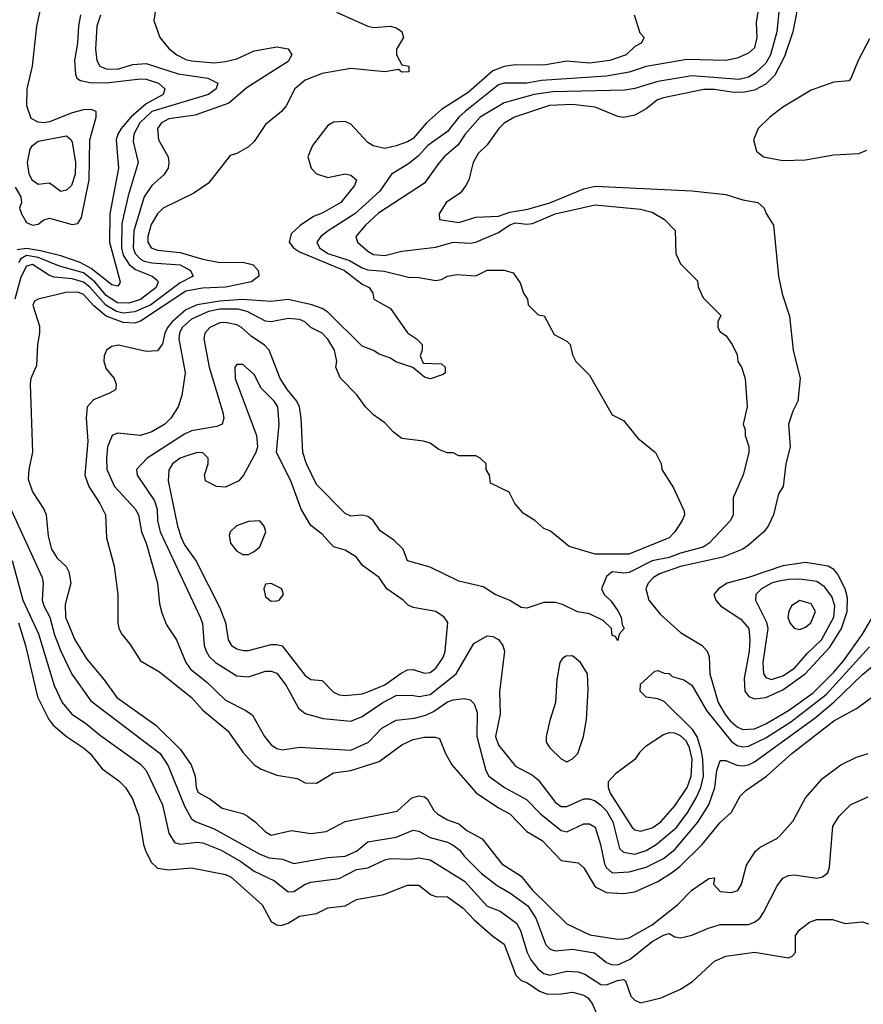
# Model space of a CAD drawing. Header units: inches. Extents: x 1793402 to 1900366, y 320852 to 470679.
# Tile 253 of 256: x 1844326 to 1847293, y 401827 to 405293. Entities that reach past the tile are written whole.
import ezdxf

# ---------------------------------------------------------------- set-up
doc = ezdxf.new("R2010")
doc.units = ezdxf.units.IN
doc.header["$MEASUREMENT"] = 0
doc.layers.add('B8440', color=7, linetype='Continuous')

msp = doc.modelspace()

# ---------------------------------------------------------------- linework, layer by layer
at = {"layer": 'B8440', "color": 4}
for points, elevation in [([(1847003.1, 405390), (1846988.8, 405250), (1846967.2, 405170), (1846950, 405140.7), (1846914.3, 405105.7), (1846890, 405091.3), (1846857.1, 405082.9), (1846690, 405095.4), (1846570, 405075.4), (1846490, 405051.3), (1846454.7, 405045.3), (1846200.7, 405039.3), (1846136, 405030), (1846030, 405000.5), (1845944.9, 404950), (1845892.4, 404890), (1845867.7, 404852.3), (1845819.1, 404810), (1845796.2, 404783.8), (1845750, 404717.2), (1845588.2, 404611.8), (1845541.6, 404570), (1845507.7, 404530), (1845513.4, 404510), (1845550, 404478.4), (1845570, 404467.2), (1845610, 404463.1), (1845670, 404478.4), (1845790, 404492.4), (1845850, 404510.3), (1845910, 404507), (1845930, 404510.4), (1846010, 404544.4), (1846050, 404571.6), (1846070, 404578), (1846110, 404573.4), (1846130, 404575.8), (1846209, 404610), (1846350, 404641.6), (1846510, 404626), (1846550, 404616), (1846594, 404590), (1846631.6, 404551.6), (1846634, 404470), (1846650, 404434), (1846710, 404374), (1846712.7, 404352.7), (1846730, 404314), (1846791.6, 404251.6), (1846782, 404230), (1846782, 404210), (1846790, 404194), (1846810, 404182), (1846832, 404150), (1846850, 404114), (1846852, 404090), (1846864.7, 404070), (1846878, 404030), (1846884.7, 403930), (1846871.3, 403870), (1846878, 403850), (1846878, 403830), (1846890.9, 403790.9), (1846890.8, 403770), (1846870.6, 403690.6), (1846835.5, 403610), (1846836, 403550), (1846826, 403530), (1846750.7, 403450), (1846730, 403436.2), (1846650, 403415.1), (1846610, 403399.8), (1846550, 403388.4), (1846470, 403347.8), (1846450, 403345.1), (1846410, 403349.3), (1846390, 403333.2), (1846372, 403290), (1846382, 403270), (1846406.4, 403246.4), (1846430, 403212), (1846441, 403190), (1846444.7, 403164.7), (1846452, 403150), (1846434, 403130), (1846430, 403108), (1846422, 403122), (1846410, 403126), (1846408, 403150), (1846378.6, 403178.6), (1846330, 403202), (1846288.4, 403208.4), (1846234.6, 403234.6), (1846210, 403242), (1846170, 403242), (1846110, 403222), (1846090, 403224), (1846049.3, 403249.3), (1845998, 403270), (1845956.5, 403296.5), (1845870, 403317.2), (1845770, 403366), (1845690, 403388.7), (1845674, 403430), (1845641.5, 403461.5), (1845593.6, 403493.6), (1845568.7, 403530), (1845550, 403544), (1845530, 403549), (1845490, 403546), (1845470, 403555.3), (1845370, 403657.2), (1845334.5, 403730), (1845322, 403770), (1845316.2, 403890), (1845309.6, 403930), (1845300.7, 403950), (1845267.6, 403990), (1845242, 404030), (1845202.9, 404130), (1845187.2, 404147.2), (1845139.5, 404179.5), (1845106, 404210), (1845090, 404218.7), (1845050, 404227.6), (1845030, 404225.6), (1844994.8, 404210), (1844977.3, 404190), (1844973.4, 404170), (1844992.4, 404070), (1845040.5, 403910), (1845044, 403890), (1845038, 403870), (1845018.5, 403861.5), (1844930, 403846.3), (1844905.7, 403834.3), (1844774, 403750), (1844736, 403710), (1844738.8, 403690), (1844799.6, 403599.6), (1844808.8, 403570), (1844810.3, 403530), (1844819.5, 403490), (1844960.5, 403190), (1844968.3, 403168.3), (1844974.9, 403090), (1844981.6, 403070), (1844991.8, 403051.8), (1845014, 403030), (1845090, 402983.8), (1845130, 402980.5), (1845190, 403000.5), (1845210, 403000.5), (1845230, 402993.4), (1845263, 402950), (1845306, 402870), (1845330, 402851), (1845393.2, 402833.2), (1845490, 402824), (1845530, 402840.5), (1845602.7, 402890), (1845650, 402914.4), (1845704.1, 402915.9), (1845730.6, 402910.6), (1845770, 402918.4), (1845861.6, 402990), (1845922.9, 403097.1), (1845970, 403124.7), (1845990, 403122), (1846010, 403112), (1846024.7, 403090), (1846030.8, 403070), (1846013, 402927), (1846016, 402850), (1845999.5, 402770), (1846010, 402739.1), (1846070, 402665.5), (1846130, 402633.4), (1846150, 402617.3), (1846210, 402537.3), (1846230, 402523), (1846250, 402523), (1846310, 402550.4), (1846330, 402550.4), (1846350, 402543.1), (1846370, 402528.5), (1846390, 402508.2), (1846411.7, 402470), (1846436.1, 402376.1), (1846450, 402363), (1846490, 402355.8), (1846530, 402368.9), (1846564.5, 402390), (1846635.8, 402450), (1846676, 402504), (1846705.5, 402554.5), (1846721.5, 402590), (1846730.8, 402630), (1846728.9, 402690), (1846722.5, 402722.5), (1846709, 402769), (1846694, 402794), (1846593.2, 402893.2), (1846570, 402902), (1846530, 402908), (1846508, 402930), (1846510, 402954), (1846560.4, 402999.6), (1846570, 403002), (1846592.7, 402992.7), (1846610, 402992), (1846621, 402981), (1846662, 402970), (1846690, 402950.8), (1846741.3, 402861.3), (1846830, 402752.4), (1846850, 402738.7), (1846870, 402733.7), (1846890, 402736), (1846950, 402765.2), (1847038, 402822), (1847162.7, 402917.3), (1847314.6, 403085.4)], 272), ([(1847070, 405378), (1847046, 405250), (1847016.7, 405163.3), (1846982.2, 405097.8), (1846950, 405065.7), (1846910, 405045.1), (1846870, 405036.4), (1846830, 405037.6), (1846770, 405047.6), (1846732.7, 405047.3), (1846590, 405017.6), (1846569, 405011), (1846530, 404979.3), (1846490, 404957.2), (1846450, 404949.2), (1846430, 404952.7), (1846350, 404985.6), (1846270, 404995.1), (1846189.2, 404990.8), (1846066.8, 404950), (1846030, 404929.3), (1846010.7, 404910), (1845970, 404853.2), (1845938, 404822), (1845920.5, 404790), (1845905.5, 404730), (1845894.9, 404710), (1845876.3, 404683.7), (1845825.5, 404650), (1845801, 404610), (1845802, 404590), (1845870, 404579.3), (1845930, 404597.6), (1846010, 404601.5), (1846050, 404615.6), (1846113.5, 404626.5), (1846190, 404648.2), (1846310, 404698.3), (1846350, 404707.2), (1846690.3, 404690.3), (1846810, 404678.4), (1846870, 404659.1), (1846922, 404650), (1846944.7, 404630), (1846951.1, 404611.1), (1846978, 404570), (1846994.8, 404390), (1847007.9, 404327.9), (1847034, 404250), (1847046.8, 404130), (1847070.7, 404030), (1847063, 403950), (1847044.9, 403915.1), (1847030.6, 403870), (1847036, 403790), (1847021, 403730), (1847011, 403650), (1846995.3, 403624.7), (1846977.3, 403550), (1846959.1, 403510), (1846944, 403490), (1846890, 403443.6), (1846870, 403429.6), (1846798.8, 403401.2), (1846650, 403368.5), (1846576.9, 403343.1), (1846555.5, 403330), (1846536.3, 403310), (1846528, 403290), (1846539.1, 403250), (1846579.9, 403199.9), (1846650, 403136.3), (1846726.8, 403090), (1846744, 403070), (1846750.6, 403050), (1846753.7, 402990), (1846782.4, 402890), (1846807.1, 402847.1), (1846825.3, 402825.3), (1846850, 402804.2), (1846870, 402794.6), (1846910, 402796.5), (1846950, 402814), (1847030, 402861.3), (1847116.6, 402923.4), (1847190, 402996.1), (1847223.4, 403036.6), (1847291.1, 403130), (1847342.2, 403217.8)], 276), ([(1844806.8, 405350), (1844798, 405290), (1844818, 405230), (1844850, 405191.3), (1844878, 405170), (1844910, 405153.4), (1844930, 405148.8), (1845010, 405141.1), (1845050, 405146), (1845090, 405155.8), (1845150, 405183.1), (1845230, 405198), (1845270.5, 405190.5), (1845282.8, 405170), (1845270, 405146.6), (1845125.4, 405054.6), (1845060.7, 404999.3), (1844942.6, 404957.4), (1844850, 404944.2), (1844824, 404930), (1844810.6, 404910), (1844813.4, 404870), (1844847.3, 404810), (1844850.7, 404790), (1844847.3, 404770), (1844832.5, 404747.5), (1844790, 404709.3), (1844763.7, 404670), (1844726.5, 404550), (1844724.7, 404490), (1844731.7, 404470), (1844750, 404450.3), (1844763.5, 404443.5), (1844790, 404437.6), (1844890, 404430.2), (1844926.8, 404410), (1844936, 404390), (1844890, 404367.3), (1844787, 404290), (1844730, 404264.4), (1844690, 404260.7), (1844666.1, 404266.1), (1844628, 404288), (1844571.7, 404351.7), (1844550, 404369.8), (1844510, 404381.6), (1844446.5, 404386.5), (1844430, 404392.8), (1844370, 404431.5), (1844350, 404425.1), (1844330, 404387), (1844308.7, 404310)], 252), ([(1844310, 404704), (1844329.2, 404670), (1844331.5, 404650), (1844325.2, 404630), (1844331.6, 404610), (1844350, 404579.5), (1844370, 404569.5), (1844390, 404573.2), (1844410, 404589.2), (1844430, 404594.5), (1844510, 404572.3), (1844530, 404576), (1844543.4, 404596.6), (1844570.2, 404730), (1844572.6, 404870), (1844594.9, 404950), (1844594.8, 404970), (1844576.7, 404976.7), (1844550, 404975.8), (1844510, 404965.3), (1844430, 404933.7), (1844410, 404930.4), (1844390, 404932.7), (1844365.7, 404945.7), (1844350.3, 404990), (1844352, 405050), (1844370.4, 405130), (1844386.4, 405270), (1844404.2, 405355.8)], 236), ([(1846927.3, 405350), (1846916.8, 405283.2), (1846919.3, 405230), (1846910, 405194), (1846890, 405175.1), (1846850, 405158), (1846810, 405149.6), (1846673.1, 405153.1), (1846530, 405128), (1846470, 405108.2), (1846390, 405094.8), (1846161, 405079), (1846109.7, 405069.7), (1846030, 405069.7), (1846010, 405063.5), (1845892.4, 404970), (1845870, 404949.6), (1845830, 404899.6), (1845761.6, 404850), (1845726.9, 404813.1), (1845693.6, 404786.4), (1845634, 404750), (1845593, 404690), (1845504.9, 404610), (1845410.5, 404550), (1845384.9, 404530), (1845370.6, 404510), (1845380.5, 404490), (1845410, 404470.4), (1845485.6, 404445.6), (1845530, 404419.5), (1845550, 404413.1), (1845607.5, 404407.5), (1845693.2, 404386.8), (1845730, 404386), (1845790, 404374.8), (1845810, 404378.8), (1845830, 404390.8), (1845863.2, 404396.8), (1845930, 404391.3), (1845970, 404411.3), (1846030, 404411.3), (1846062, 404402), (1846086.4, 404366.4), (1846098, 404330), (1846112, 404310), (1846114, 404290), (1846150, 404254), (1846171.1, 404251.1), (1846205.4, 404185.4), (1846250, 404162), (1846262, 404150), (1846270, 404114), (1846282, 404090), (1846330, 404042), (1846410, 403902), (1846450, 403882), (1846499.6, 403819.6), (1846562, 403770), (1846582, 403730), (1846584.7, 403710), (1846625.4, 403645.4), (1846663.6, 403563.6), (1846664.7, 403550), (1846656, 403530), (1846630.8, 403490), (1846610, 403469.5), (1846468.3, 403411.7), (1846350, 403411.8), (1846258.6, 403438.6), (1846192.5, 403492.5), (1846170, 403502), (1846138, 403530), (1846096.4, 403556.4), (1846068, 403590), (1846048, 403630), (1845982, 403662), (1845978, 403690), (1845966, 403710), (1845966, 403730), (1845946, 403750), (1845930, 403758), (1845870, 403758), (1845850, 403768), (1845828.9, 403768.9), (1845800.4, 403780.4), (1845770, 403802), (1845746, 403810), (1845670, 403819), (1845640.9, 403840.9), (1845610, 403874), (1845570, 403902), (1845542, 403930), (1845512.1, 403972.1), (1845452.9, 404032.9), (1845437.2, 404070), (1845440.9, 404090), (1845433.6, 404130), (1845410, 404169.2), (1845390, 404189.2), (1845349.6, 404209.6), (1845328.7, 404230), (1845310, 404238), (1845270, 404240.9), (1845210.5, 404229.5), (1845190, 404232), (1845125.6, 404265.6), (1845094.2, 404274.2), (1845030, 404273.8), (1844990, 404266.6), (1844930, 404239.1), (1844897, 404210), (1844887.4, 404190), (1844885.7, 404170), (1844907.3, 404050), (1844896, 403970), (1844882.8, 403930), (1844857.3, 403890), (1844836.3, 403870), (1844790, 403842), (1844750, 403829.6), (1844670, 403838), (1844650.5, 403829.5), (1844634.9, 403790), (1844630.4, 403749.6), (1844632.4, 403710), (1844659.3, 403650), (1844731.7, 403571.7), (1844743.8, 403550), (1844754.4, 403490), (1844770.4, 403450), (1844810.5, 403310), (1844817.3, 403237.3), (1844825.2, 403205.2), (1844842.5, 403162.5), (1844877.3, 403110), (1844910.4, 403030), (1844926.7, 403006.7), (1844982.5, 402962.5), (1845050, 402897.3), (1845121.4, 402861.4), (1845144.5, 402844.5), (1845187.3, 402770), (1845210, 402740.7), (1845230, 402727.7), (1845250, 402723), (1845310, 402732.4), (1845490, 402722.4), (1845552.7, 402750), (1845600.1, 402799.9), (1845650, 402828), (1845714.6, 402834.6), (1845754.5, 402845.5), (1845781.8, 402858.2), (1845830, 402892.2), (1845850, 402899.5), (1845890, 402904), (1845910, 402898.8), (1845924.5, 402884.5), (1845934.6, 402854.6), (1845934, 402770), (1845964.9, 402650), (1845976.3, 402630), (1846030.7, 402590), (1846108.7, 402548.7), (1846157.3, 402497.3), (1846230, 402439.3), (1846250, 402434.9), (1846310, 402462), (1846330, 402462), (1846350, 402450.7), (1846368.5, 402390), (1846382.3, 402322.3), (1846390, 402307.7), (1846410.4, 402290.4), (1846470, 402293.4), (1846529.8, 402310.2), (1846590, 402340.3), (1846630, 402372.4), (1846711.6, 402468.4), (1846749.7, 402530), (1846771.2, 402590), (1846778, 402650), (1846790, 402686), (1846810, 402685.5), (1846848.8, 402668.8), (1846870, 402666.7), (1846890, 402670.4), (1846910, 402681.3), (1847124, 402836), (1847190, 402890.3), (1847290, 402988.4), (1847389, 403070)], 268), ([(1844539.5, 405310), (1844532, 405270), (1844528.7, 405210), (1844518.7, 405150), (1844521.7, 405101.7), (1844527, 405087), (1844539, 405079), (1844572.4, 405072.4), (1844630, 405071.1), (1844750, 405085.2), (1844770, 405084), (1844813.4, 405070), (1844836.3, 405050), (1844830.7, 405030), (1844770, 404996.8), (1844716.5, 404950), (1844682.3, 404910), (1844670.3, 404890), (1844665.2, 404870), (1844673.4, 404770), (1844643.2, 404610), (1844641.8, 404510), (1844678.8, 404370), (1844676.8, 404363.2), (1844670, 404355.3), (1844650, 404359.5), (1844577.2, 404417.2), (1844538.5, 404438.5), (1844470, 404461.6), (1844399, 404479), (1844350, 404487.5), (1844316.4, 404483.6)], 244), ([(1844610, 405309.2), (1844596.4, 405270), (1844592.7, 405190), (1844597.3, 405150), (1844607.3, 405130), (1844630, 405120.4), (1844670, 405118.7), (1844724, 405136), (1844770, 405138.7), (1844883, 405103), (1844987, 405087), (1845022.8, 405070), (1845016.3, 405050), (1844990.2, 405029.8), (1844790, 404969.8), (1844747.9, 404930), (1844727.4, 404890), (1844724.8, 404864.8), (1844742.4, 404790), (1844707, 404673), (1844684.7, 404575.3), (1844683.5, 404490), (1844690, 404463.8), (1844710.9, 404430.9), (1844733.3, 404413.3), (1844791, 404390), (1844810, 404374.8), (1844812.7, 404370), (1844806, 404350), (1844750, 404307.8), (1844710, 404295.8), (1844670, 404297.1), (1844630, 404322.2), (1844589.8, 404370), (1844550, 404401.7), (1844465.3, 404425.3), (1844390, 404456.1), (1844350, 404462.7), (1844329.1, 404450.9), (1844321.7, 404438.3)], 248), ([(1845439.6, 405319.6), (1845550, 405271), (1845570, 405266), (1845630, 405271), (1845650, 405264.7), (1845670, 405251.3), (1845676, 405230), (1845651.3, 405190), (1845651.3, 405170), (1845670, 405134), (1845694, 405130), (1845694, 405110), (1845670, 405108.7), (1845658, 405118), (1845610, 405109.2), (1845490, 405121.2), (1845390, 405103.7), (1845330, 405080.9), (1845294, 405050), (1845262.8, 404990), (1845246, 404970), (1845190, 404924), (1845150, 404864), (1845130, 404845.2), (1845090, 404822), (1845065.4, 404814.6), (1844990, 404717.2), (1844938, 404682), (1844830.8, 404630), (1844810, 404609.3), (1844788.1, 404571.9), (1844776.5, 404530), (1844776.4, 404510), (1844788, 404490), (1844810, 404482.3), (1844890, 404474.2), (1844970, 404450.2), (1845030, 404438.6), (1845110, 404439.6), (1845134.4, 404434.4), (1845146.8, 404430), (1845164, 404410), (1845166.4, 404393.6), (1845166.8, 404390), (1845141, 404370), (1845050, 404351.9), (1844968.3, 404348.3), (1844910, 404338), (1844750, 404232), (1844730, 404225.1), (1844690, 404227.1), (1844629.9, 404249.9), (1844585.9, 404285.9), (1844550, 404325.4), (1844530, 404333.7), (1844487.5, 404332.5), (1844390.8, 404309.2), (1844378, 404302), (1844371.3, 404288.7), (1844394.9, 404214.9), (1844395.5, 404190), (1844388.2, 404150), (1844384.1, 404075.9), (1844364.9, 404030), (1844362, 404010), (1844370.7, 403770.7), (1844358, 403710), (1844355.9, 403675.9), (1844370, 403631.3), (1844410.4, 403570.4), (1844419.1, 403550), (1844425.2, 403474.8), (1844437.1, 403430), (1844457.4, 403397.4), (1844488.7, 403368.7), (1844498.4, 403350), (1844506, 403310), (1844485.5, 403234.5), (1844486.3, 403190), (1844519.5, 403110), (1844561.8, 403041.8), (1844623, 402970), (1844666.9, 402906.9), (1844804.9, 402810), (1844890, 402725.5), (1844928.4, 402670), (1844942.4, 402630), (1844946.7, 402590), (1844953, 402573), (1844994.8, 402550), (1845037.6, 402517.6), (1845110, 402498.4), (1845126.8, 402490), (1845154, 402470), (1845190, 402434), (1845210, 402423), (1845281.2, 402438.8), (1845350, 402428), (1845403.9, 402436.1), (1845470, 402470.4), (1845653, 402507), (1845705.4, 402554.6), (1845730, 402561.3), (1845750, 402557.1), (1845759.1, 402550), (1845782, 402510), (1845796.5, 402496.5), (1845830, 402477.1), (1845870, 402462.4), (1845898.7, 402438.7), (1845953, 402410), (1846022, 402322), (1846090, 402278), (1846128.2, 402230), (1846250.4, 402110.4), (1846331.7, 402071.7), (1846430, 402057.1), (1846450, 402058), (1846470, 402060.7), (1846550, 402107.4), (1846641, 402179), (1846690, 402228.8), (1846750, 402270.5), (1846770, 402272), (1846766.8, 402250), (1846790, 402224), (1846830, 402220.7), (1846851.9, 402228.1), (1846865.2, 402250), (1846882.5, 402317.5), (1846913.8, 402366.2), (1846930, 402380.7), (1846989.6, 402410.4), (1847000.1, 402419.9), (1847046.5, 402473.5), (1847090, 402554), (1847150, 402622), (1847214, 402670), (1847270, 402697.3), (1847310, 402710.6)], 256), ([(1846486.8, 405310), (1846506.8, 405246.8), (1846522, 405230), (1846512, 405210), (1846490, 405199), (1846458.8, 405170), (1846402, 405150), (1846330, 405140.5), (1846250, 405147.6), (1846170, 405133.3), (1846070, 405134), (1846030, 405128), (1845990, 405113.3), (1845902.7, 405037.3), (1845810, 404977.6), (1845757.1, 404930), (1845710, 404874.5), (1845690, 404862.9), (1845650, 404849.4), (1845610, 404839.3), (1845569.4, 404849.4), (1845550, 404861.2), (1845490, 404925.2), (1845470, 404934.5), (1845430, 404932), (1845410, 404920.9), (1845355.5, 404850), (1845339.1, 404810), (1845350.6, 404770.6), (1845370, 404751), (1845410, 404737.3), (1845470, 404750.7), (1845490, 404746), (1845510.7, 404730), (1845502.8, 404710), (1845454.8, 404650), (1845390, 404611.8), (1845359.5, 404600.5), (1845311.7, 404568.3), (1845281.1, 404538.9), (1845273, 404510), (1845288.2, 404490), (1845310, 404476), (1845468.4, 404410), (1845530, 404362.6), (1845554.8, 404350), (1845567.7, 404330), (1845571.3, 404310), (1845630, 404276), (1845690, 404191.3), (1845722, 404170), (1845742, 404150), (1845742, 404130), (1845734, 404110), (1845744.7, 404084.7), (1845810, 404082), (1845822, 404070), (1845822, 404050), (1845815.3, 404044.7), (1845770.9, 404029.1), (1845750, 404035.3), (1845709.1, 404069.1), (1845649.3, 404089.3), (1845630, 404102), (1845590, 404115.3), (1845570, 404128.7), (1845530, 404144), (1845410, 404263.5), (1845390, 404276.4), (1845353.2, 404290), (1845270, 404308.4), (1845210, 404300.9), (1845108.2, 404308.2), (1845030, 404302.8), (1844950, 404289.8), (1844910, 404271.8), (1844862, 404230), (1844845.5, 404210), (1844836.1, 404190), (1844827.6, 404152.4), (1844810, 404127.3), (1844770, 404124.7), (1844672.8, 404147.2), (1844650, 404142.7), (1844631, 404130), (1844622.8, 404110), (1844621, 404090), (1844630, 404064.7), (1844658, 404030), (1844664.7, 404010), (1844663.6, 403996.4), (1844662, 403990), (1844641.4, 403978.6), (1844585.1, 403954.9), (1844563, 403930), (1844559.3, 403890), (1844564.9, 403810), (1844554.4, 403690), (1844568.4, 403650), (1844608, 403590), (1844627.7, 403550), (1844631.1, 403468.9), (1844657.3, 403370), (1844670.7, 403270), (1844670.6, 403170), (1844674, 403150), (1844684.9, 403130), (1844713.8, 403093.8), (1844750, 403036.3), (1844817.3, 402997.3), (1844930, 402907.7), (1844970, 402863), (1845058, 402790), (1845110, 402714.8), (1845150.3, 402670.3), (1845174.9, 402654.9), (1845230, 402634), (1845302, 402622), (1845330, 402607.3), (1845370, 402606), (1845430, 402641.6), (1845490, 402650.3), (1845590, 402682.4), (1845670, 402740.7), (1845710, 402759.1), (1845750, 402768), (1845787.7, 402767.7), (1845802.8, 402762.8), (1845823.8, 402710), (1845846, 402670), (1845931.5, 402571.5), (1846010, 402518.4), (1846050, 402498), (1846110, 402435.5), (1846163.8, 402403.8), (1846230, 402333.4), (1846290, 402324.9), (1846310, 402307.3), (1846350, 402240.5), (1846390, 402221.3), (1846450, 402217), (1846490, 402223.7), (1846570, 402259.5), (1846618.4, 402290), (1846647.7, 402312.3), (1846727, 402390), (1846790, 402467.3), (1846830, 402504), (1846860.5, 402559.5), (1846880.1, 402579.9), (1846952.3, 402630), (1847042, 402710), (1847190, 402824.9), (1847270, 402868.2), (1847330, 402913)], 264), ([(1847314.6, 405225.4), (1847274.8, 405150), (1847250, 405086), (1847242, 405078), (1847190, 405073.2), (1847110, 405045.1), (1847010, 404985.1), (1846964.9, 404950), (1846924, 404910), (1846906.8, 404870), (1846918, 404830), (1846942, 404810), (1847010, 404797), (1847090, 404799.5), (1847190, 404817.6), (1847277.5, 404822.5), (1847306, 404834)], 284), ([(1844294.9, 403570), (1844404.9, 403330), (1844408, 403310), (1844404.4, 403250), (1844410.4, 403230), (1844431.7, 403190), (1844448.2, 403128.2), (1844470.2, 403070.2), (1844509, 402989), (1844575.3, 402895.3), (1844819.3, 402710), (1844847.3, 402667.3), (1844904.8, 402524.8), (1844930, 402480.7), (1844946, 402470), (1845010, 402444.4), (1845170, 402355.3), (1845203.4, 402343.4), (1845250, 402338.4), (1845290, 402323), (1845410, 402344.4), (1845470, 402348.7), (1845510, 402366.7), (1845550, 402399.1), (1845650, 402415.5), (1845710, 402440.5), (1845730, 402437.3), (1845770, 402414.9), (1845830, 402398.4), (1845850, 402388), (1845873.4, 402370), (1845888.8, 402348.8), (1845950, 402288), (1846005.2, 402245.2), (1846050, 402219.5), (1846113.7, 402173.7), (1846141.7, 402130), (1846177, 402037), (1846190, 402022), (1846198.8, 402018.8), (1846210, 402015.5), (1846270, 402021.3), (1846348, 402008), (1846390, 401974.9), (1846407.8, 401967.8), (1846430, 401966.5), (1846473.7, 401986.3), (1846550, 402048.4), (1846590.9, 402070.9), (1846610, 402076), (1846630, 402064.7), (1846650, 402060.7), (1846690, 402070.7), (1846745.4, 402094.6), (1846790, 402107.7), (1846890, 402108.2), (1846910, 402116.3), (1846929.2, 402130), (1846942.7, 402150), (1846990, 402244.7), (1847010, 402271), (1847030, 402281), (1847050, 402282.8), (1847130, 402271), (1847150, 402276), (1847168.7, 402290), (1847174, 402310), (1847185.6, 402454.4), (1847208.7, 402490), (1847249.4, 402530.6), (1847310, 402558)], 252), ([(1844299.5, 403390), (1844336, 403250), (1844391.3, 403131.3), (1844446.4, 402950), (1844475.5, 402890), (1844509, 402849), (1844557.5, 402817.5), (1844610, 402773), (1844750, 402672.7), (1844770, 402650.7), (1844828.4, 402530), (1844850.5, 402430), (1844870, 402397.3), (1844890, 402390.5), (1844950, 402398), (1844970, 402395.6), (1845034, 402370), (1845103, 402330), (1845150, 402295.8), (1845221.4, 402261.4), (1845270, 402223), (1845290, 402223.8), (1845329.7, 402250.3), (1845350, 402257.1), (1845450, 402270.4), (1845510, 402301.3), (1845550, 402308), (1845610, 402336.4), (1845630, 402340.3), (1845702, 402338), (1845730, 402342.4), (1845770, 402336.4), (1845890, 402260.4), (1845970, 402172.7), (1846015.4, 402155.4), (1846073.3, 402113.3), (1846087.2, 402087.2), (1846110.3, 402010), (1846123.7, 401983.7), (1846150, 401950.4), (1846170, 401935.8), (1846190, 401930.4), (1846250, 401943.8), (1846290, 401941.6), (1846313.3, 401933.3), (1846370, 401897.1), (1846390, 401896.4), (1846428.5, 401911.5), (1846450, 401914.9), (1846457.3, 401910), (1846475.8, 401855.8), (1846490, 401842), (1846510, 401833), (1846582, 401850), (1846650, 401880.7), (1846691.9, 401908.1), (1846770, 401978.8), (1846810, 401997.3), (1846910, 402010.6), (1847030, 401991.3), (1847043.1, 401996.9), (1847055.3, 402010), (1847055.3, 402070), (1847068.7, 402090), (1847104.1, 402115.9), (1847130, 402126), (1847185.4, 402125.4), (1847230, 402111.3), (1847290, 402118), (1847311.3, 402110)], 248), ([(1844321.1, 403170), (1844346.3, 403090), (1844388.5, 402910), (1844428.5, 402830), (1844443.8, 402810), (1844490, 402770.4), (1844550, 402730.5), (1844573, 402710), (1844616.1, 402656.1), (1844674.2, 402614.2), (1844697.3, 402590), (1844722, 402550), (1844744.9, 402490), (1844760.7, 402390), (1844768.3, 402368.3), (1844788.2, 402328.2), (1844810, 402306), (1844850, 402300.7), (1844930, 402307.7), (1845050, 402283.8), (1845070, 402274.9), (1845178, 402178), (1845210, 402118.8), (1845230, 402106.8), (1845244.9, 402104.9), (1845270, 402113.4), (1845310, 402138), (1845370, 402147.3), (1845410, 402167.3), (1845470, 402174), (1845510, 402196.3), (1845606.3, 402213.7), (1845690, 402246.8), (1845730, 402246.8), (1845773.2, 402213.2), (1845790, 402207.3), (1845830, 402205.5), (1845886, 402166), (1845924.7, 402124.7), (1845990, 402067.3), (1846030, 402038.8), (1846070.4, 401930.4), (1846090, 401910.6), (1846110, 401903.8), (1846154, 401874), (1846182.6, 401862.6), (1846230, 401863.7), (1846270, 401870.3), (1846310, 401859.5), (1846323.8, 401850), (1846339.3, 401830), (1846354.4, 401794.4)], 244)]:
    msp.add_lwpolyline(points, dxfattribs=dict(at, elevation=elevation))
for points, elevation in [([(1844470, 404689), (1844430, 404717.2), (1844390, 404712.7), (1844370, 404726.6), (1844359.1, 404750), (1844353.1, 404790), (1844362.6, 404837.4), (1844370, 404850.4), (1844390, 404865.7), (1844490, 404884), (1844506.8, 404870), (1844510, 404862), (1844522, 404790), (1844520.3, 404750), (1844507.3, 404710), (1844490, 404692.7)], 232), ([(1845110, 404079), (1845090, 404079), (1845082.8, 404070), (1845083, 404030), (1845159.1, 403830), (1845162, 403790), (1845156.3, 403770), (1845113, 403690), (1845096.3, 403670), (1845050, 403647.3), (1845018, 403650), (1844979, 403670), (1844976, 403690), (1844989, 403730), (1844989, 403750), (1844970, 403769), (1844950, 403769.2), (1844910, 403757), (1844890, 403749.4), (1844863, 403730), (1844850, 403708), (1844848.2, 403670), (1844880.3, 403510), (1844893.4, 403470), (1844905.2, 403445.2), (1844946.8, 403386.8), (1845030, 403222.8), (1845050, 403171.3), (1845059.3, 403110), (1845070.8, 403090), (1845090, 403078), (1845112.5, 403072.5), (1845130, 403072.4), (1845210, 403093.4), (1845230, 403094), (1845248.7, 403088.7), (1845330, 402984.9), (1845350, 402970.5), (1845390, 402966.8), (1845430, 402925.5), (1845450, 402916.4), (1845470, 402914), (1845530, 402920.3), (1845550, 402927.4), (1845610, 402951.6), (1845667, 402993), (1845690, 403004.2), (1845710, 403005.3), (1845750, 402992.4), (1845770, 402994.9), (1845789.4, 403010), (1845816.2, 403050), (1845822.4, 403070), (1845831.8, 403171.8), (1845819, 403190), (1845789.5, 403209.5), (1845710, 403224.5), (1845692.1, 403232.1), (1845674, 403250), (1845617.2, 403290), (1845590, 403329.2), (1845531.8, 403371.8), (1845510, 403401.2), (1845470, 403426), (1845430, 403437.2), (1845390, 403482.7), (1845350, 403513.2), (1845315.6, 403570), (1845279.5, 403670), (1845229.3, 403770), (1845238.7, 403870), (1845233.3, 403930), (1845220.7, 403950), (1845175.6, 403995.6), (1845150, 404044)], 276), ([(1845170, 403529.2), (1845130, 403526.6), (1845088.6, 403511.4), (1845066, 403490), (1845062, 403478), (1845067.3, 403450), (1845090, 403422.8), (1845110, 403411), (1845130, 403411), (1845150, 403421), (1845170, 403438), (1845192, 403490), (1845186, 403510)], 284), ([(1847090, 403383), (1847010, 403371.1), (1846890, 403329.8), (1846814, 403310), (1846784, 403290), (1846767.3, 403270), (1846774, 403250), (1846790.7, 403230), (1846863, 403183), (1846890.2, 403150.2), (1846894.6, 403110), (1846891.6, 403070), (1846874, 402974), (1846877.1, 402930), (1846890.3, 402910.3), (1846910, 402902), (1846950, 402906.7), (1847010, 402933.8), (1847088.3, 402990), (1847175.9, 403084.1), (1847216.1, 403150), (1847236.1, 403210), (1847237.8, 403257.8), (1847229.7, 403290), (1847202.6, 403342.6), (1847190, 403358), (1847170, 403369.6)], 284), ([(1845210, 403308), (1845190, 403306), (1845184.7, 403290), (1845190, 403262), (1845210, 403246.8), (1845230, 403247.3), (1845238, 403250), (1845254, 403270), (1845248, 403290)], 284), ([(1847070, 403323.5), (1847030, 403322.6), (1846990, 403315.4), (1846970.3, 403309.7), (1846934.8, 403290), (1846914.8, 403270), (1846914, 403250), (1846952.7, 403172.7), (1846958, 403150), (1846940.3, 403030), (1846942.4, 402990), (1846950, 402977.3), (1846970, 402970.4), (1847010, 402983.1), (1847051.2, 403010), (1847097.1, 403062.9), (1847146.3, 403110), (1847189.7, 403190), (1847193.3, 403230), (1847182.6, 403262.6), (1847157.4, 403297.4), (1847130, 403315.4)], 288), ([(1847070, 403249.2), (1847041, 403230), (1847030.8, 403210), (1847028, 403190), (1847034.8, 403170), (1847050, 403151), (1847070, 403146.8), (1847090, 403154.8), (1847109, 403170), (1847125.2, 403210), (1847110, 403237.2)], 292), ([(1846270, 403054), (1846247.1, 403052.9), (1846235.3, 403044.7), (1846226, 403030), (1846214.8, 402970), (1846211, 402890), (1846190, 402826), (1846178, 402770), (1846178, 402750), (1846191, 402730), (1846230, 402691), (1846250, 402681), (1846270, 402691.3), (1846289.3, 402710.7), (1846309.3, 402770), (1846319.3, 402830), (1846325.6, 402934.4), (1846322.7, 402990), (1846299, 403030)], 276), ([(1846610, 402783), (1846590, 402775.6), (1846526.3, 402733.7), (1846506, 402714), (1846490, 402689.5), (1846421.1, 402638.9), (1846395.5, 402610), (1846395.8, 402590), (1846402.6, 402570), (1846480.5, 402450), (1846490, 402441.6), (1846510, 402436.4), (1846550, 402448.5), (1846580.7, 402470), (1846630, 402526), (1846673.7, 402590), (1846687.4, 402630), (1846691.6, 402690), (1846682.2, 402730), (1846670, 402754.3), (1846650, 402772.6), (1846630, 402782)], 276)]:
    msp.add_lwpolyline(points, close=True, dxfattribs=dict(at, elevation=elevation))

doc.saveas('drawing.dxf')
